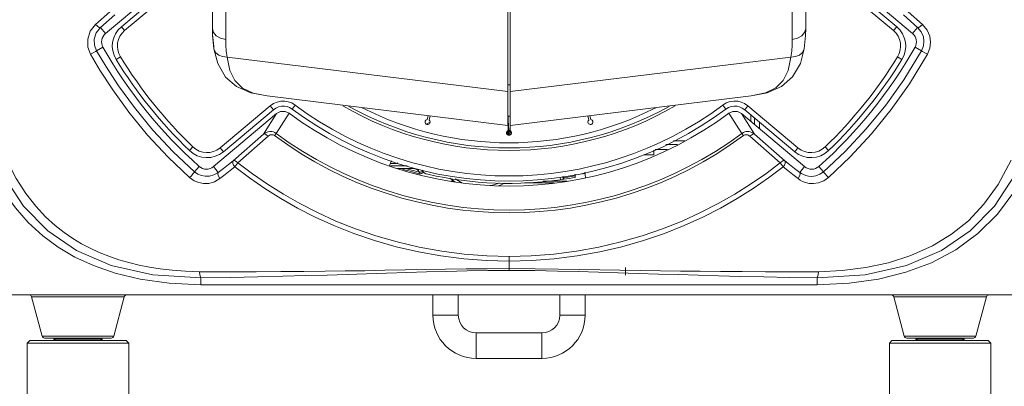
# Model space of a CAD drawing. Header units: millimetres. Extents: x 3925 to 5043, y -86 to 778.
# Tile 62 of 164: x 4401 to 4449, y 248 to 266. Entities that reach past the tile are written whole.
import ezdxf

# ---------------------------------------------------------------- set-up
doc = ezdxf.new("R2010")
doc.units = ezdxf.units.MM
doc.header["$LTSCALE"] = 46.255
doc.header["$PDMODE"] = 3
doc.header["$PDSIZE"] = 1
doc.layers.get('Defpoints').update_dxf_attribs({"linetype": 'CONTINUOUS'})
for name, color, linetype in [('140-154101-01_RIGGDXF_DIMENSION', 7, 'CONTINUOUS'), ('H30-BOTTOM-CDXF_CONTINUOUS_LINE', 7, 'CONTINUOUS'), ('H30-RUBBER-MDXF_CONTINUOUS_LINE', 7, 'CONTINUOUS'), ('H30-U-RING_DDXF_CONTINUOUS_LINE', 7, 'CONTINUOUS'), ('H30_CEILING_DXF_CONTINUOUS_LINE', 7, 'CONTINUOUS'), ('H30K-FRONT-CDXF_CONTINUOUS_LINE', 7, 'CONTINUOUS'), ('H60-BUTTON-DDXF_CONTINUOUS_LINE', 7, 'CONTINUOUS'), ('H60-FF-LENS-DXF_CONTINUOUS_LINE', 7, 'CONTINUOUS'), ('H60-LENS-LOCDXF_CONTINUOUS_LINE', 7, 'CONTINUOUS'), ('H60-LSM-GUIDDXF_CONTINUOUS_LINE', 7, 'CONTINUOUS'), ('H60-LSM-H-TADXF_CONTINUOUS_LINE', 7, 'CONTINUOUS'), ('LSM-BS-BASE-DXF_CONTINUOUS_LINE', 7, 'CONTINUOUS'), ('PJ-LENS-FUJIDXF_CONTINUOUS_LINE', 7, 'CONTINUOUS'), ('SPACER-RIGGIDXF_CONTINUOUS_LINE', 7, 'CONTINUOUS')]:
    doc.layers.add(name, color=color, linetype=linetype)
doc.styles.add('SLDTEXTSTYLE0', font='arialbd.ttf', dxfattribs={"height": 5.5})
doc.dimstyles.new('SLDDIMSTYLE2', dxfattribs={"dimtxt": 5.650301, "dimasz": 4.572, "dimexe": 0, "dimexo": 0.0625, "dimgap": 1.412575, "dimtad": 0, "dimtih": 1, "dimtoh": 1, "dimlfac": 3.5, "dimrnd": 1e-09, "dimzin": 4, "dimdsep": 46, "dimtxsty": 'SLDTEXTSTYLE0', "dimsah": 1, "dimcen": 0.09, "dimadec": 0, "dimazin": 1, "dimtol": 1, "dimtp": 0.5, "dimtm": 0.5, "dimtfac": 1, "dimtdec": 1, "dimtofl": 0, "dimtmove": 0, "dimatfit": 3, "dimfxl": 1, "dimfrac": 2, "dimtolj": 1, "dimarcsym": 0})

# ---------------------------------------------------------------- blocks, each defined once
blk = doc.blocks.new('*D67')
at = {"layer": '140-154101-01_RIGGDXF_DIMENSION', "color": 0, "linetype": 'Continuous', "lineweight": -2}
for p, q in [((4333.471, 263.891), (4333.471, 182.314)), ((4357.846, 258.613), (4357.846, 182.314)), ((4337.471, 182.314), (4353.846, 182.314)), ((4357.846, 182.314), (4405.313, 182.314))]:
    blk.add_line(p, q, dxfattribs=at)
at = {"layer": '140-154101-01_RIGGDXF_DIMENSION', "color": 0, "linetype": 'Continuous'}
for points in [[(4337.471, 182.981), (4337.471, 181.647), (4333.471, 182.314)], [(4353.846, 182.981), (4353.846, 181.647), (4357.846, 182.314)]]:
    blk.add_solid(points, dxfattribs=at)
at = {"layer": 'Defpoints', "color": 0, "linetype": 'Continuous'}
for p in [(4333.471, 263.954), (4357.846, 258.675), (4357.846, 182.314)]:
    blk.add_point(p, dxfattribs=at)
at = {"layer": '140-154101-01_RIGGDXF_DIMENSION', "color": 0, "linetype": 'Continuous', "insert": (4383.579, 187.263), "char_height": 5.5, "attachment_point": 5, "style": 'SLDTEXTSTYLE0'}
blk.add_mtext('\\A1;97.50 [3.84]', dxfattribs=at)
blk = doc.blocks.new('*D68')
at = {"layer": '140-154101-01_RIGGDXF_DIMENSION', "color": 0, "linetype": 'Continuous', "lineweight": -2}
for p, q in [((4515.971, 263.891), (4515.971, 182.833)), ((4491.596, 258.613), (4491.596, 182.833)), ((4491.596, 182.833), (4444.128, 182.833)), ((4511.971, 182.833), (4495.596, 182.833))]:
    blk.add_line(p, q, dxfattribs=at)
at = {"layer": '140-154101-01_RIGGDXF_DIMENSION', "color": 0, "linetype": 'Continuous'}
for points in [[(4495.596, 183.5), (4495.596, 182.167), (4491.596, 182.833)], [(4511.971, 183.5), (4511.971, 182.167), (4515.971, 182.833)]]:
    blk.add_solid(points, dxfattribs=at)
at = {"layer": 'Defpoints', "color": 0, "linetype": 'Continuous'}
for p in [(4515.971, 263.954), (4491.596, 258.675), (4491.596, 182.833)]:
    blk.add_point(p, dxfattribs=at)
at = {"layer": '140-154101-01_RIGGDXF_DIMENSION', "color": 0, "linetype": 'Continuous', "insert": (4465.862, 187.782), "char_height": 5.5, "attachment_point": 5, "style": 'SLDTEXTSTYLE0'}
blk.add_mtext('\\A1;97.50 [3.84]', dxfattribs=at)

msp = doc.modelspace()

# ---------------------------------------------------------------- linework, layer by layer
at = {"layer": 'H30-BOTTOM-CDXF_CONTINUOUS_LINE', "color": 7, "linetype": 'Continuous', "lineweight": 0}
for p, q in [((4430.4706, 253.4287), (4430.4706, 253.0537)), ((4390.4214, 252.0787), (4459.0198, 252.0787)), ((4405.7543, 251.986), (4401.187, 251.986)), ((4401.7067, 250.0463), (4401.187, 251.986)), ((4405.2345, 250.0463), (4405.7543, 251.986)), ((4448.2543, 251.986), (4443.687, 251.986)), ((4444.2067, 250.0463), (4443.687, 251.986)), ((4447.7345, 250.0463), (4448.2543, 251.986)), ((4405.2345, 250.0463), (4401.7067, 250.0463)), ((4447.7345, 250.0463), (4444.2067, 250.0463)), ((4405.1138, 249.9537), (4401.8274, 249.9537)), ((4447.6138, 249.9537), (4444.3274, 249.9537))]:
    msp.add_line(p, q, dxfattribs=at)
for centre, start, end in [((4401.0662, 251.9537), 15.00001, 90), ((4405.875, 251.9537), 90, 164.99999), ((4443.5662, 251.9537), 15.00001, 90), ((4448.375, 251.9537), 90, 164.99999), ((4401.8274, 250.0787), 195.00001, 270), ((4405.1138, 250.0787), 270, 344.99999), ((4444.3274, 250.0787), 195.00001, 270), ((4447.6138, 250.0787), 270, 344.99999)]:
    msp.add_arc(centre, 0.125, start, end, dxfattribs=at)
at = {"layer": 'H30-RUBBER-MDXF_CONTINUOUS_LINE', "color": 7, "linetype": 'Continuous', "lineweight": 0}
for p, q in [((4405.6105, 265.3059), (4408.1666, 267.4507)), ((4441.2746, 267.4507), (4443.8307, 265.3059)), ((4405.7712, 265.1144), (4408.3273, 267.2592)), ((4441.1139, 267.2592), (4443.67, 265.1144)), ((4405.6105, 265.3059), (4405.7712, 265.1144)), ((4443.8307, 265.3059), (4443.67, 265.1144)), ((4405.3485, 263.6947), (4405.5616, 263.8254)), ((4444.0927, 263.6947), (4443.8796, 263.8254)), ((4412.9426, 261.4019), (4410.4765, 259.3326)), ((4413.1033, 261.2104), (4410.6372, 259.1411)), ((4413.1033, 261.2104), (4412.9426, 261.4019)), ((4414.0344, 261.2406), (4414.1838, 261.4411)), ((4435.4068, 261.2406), (4435.2574, 261.4411)), ((4436.3379, 261.2104), (4436.4986, 261.4019)), ((4438.804, 259.1411), (4436.3379, 261.2104)), ((4438.9647, 259.3326), (4436.4986, 261.4019)), ((4420.7404, 260.9174), (4420.6903, 260.7305)), ((4420.7869, 260.7047), (4420.8406, 260.9051)), ((4424.6706, 260.892), (4424.6706, 260.1934)), ((4424.7706, 260.1934), (4424.7706, 260.892)), ((4428.6006, 260.9051), (4428.6543, 260.7047)), ((4428.7509, 260.7305), (4428.7008, 260.9174)), ((4408.9672, 259.1976), (4409.1405, 259.3778)), ((4410.6372, 259.1411), (4410.4765, 259.3326)), ((4438.804, 259.1411), (4438.9647, 259.3326)), ((4440.474, 259.1976), (4440.3007, 259.3778))]:
    msp.add_line(p, q, dxfattribs=at)
for points in [[(4414.1838, 261.4411), (4414.0087, 261.5455), (4413.8388, 261.6063), (4413.6626, 261.6351), (4413.477, 261.6314), (4413.2876, 261.5914), (4413.1056, 261.5136), (4412.9426, 261.4019)], [(4436.4986, 261.4019), (4436.3306, 261.5163), (4436.1663, 261.5873), (4435.9948, 261.6275), (4435.8112, 261.6369), (4435.6202, 261.6108), (4435.4327, 261.5456), (4435.2574, 261.4411)], [(4414.0344, 261.2406), (4413.9033, 261.3188), (4413.7763, 261.3643), (4413.6447, 261.3858), (4413.5049, 261.383), (4413.3627, 261.353), (4413.2261, 261.2945), (4413.1033, 261.2104)], [(4436.3379, 261.2104), (4436.2114, 261.2965), (4436.0879, 261.3499), (4435.9594, 261.38), (4435.8211, 261.3871), (4435.6782, 261.3676), (4435.538, 261.3188), (4435.4068, 261.2406)]]:
    msp.add_lwpolyline(points, dxfattribs=at)
for centre, radius, start, end in [((4406.414, 264.3483), 1.25, 130, 211.52743), ((4406.414, 264.3483), 1, 130, 211.52743), ((4443.0272, 264.3483), 1, 328.47257, 50), ((4443.0272, 264.3483), 1.25, 328.47257, 50), ((4424.7206, 275.5787), 22.7268, 211.52743, 226.11903), ((4424.7206, 275.5787), 22.4768, 211.52743, 226.11903), ((4424.7206, 275.5787), 22.4768, 313.88097, 328.47257), ((4424.7206, 275.5787), 22.7268, 313.88097, 328.47257), ((4424.7206, 275.5787), 17.8822, 233.30267, 306.69733), ((4424.7206, 275.5787), 17.6322, 233.30267, 306.69733), ((4424.7206, 275.5787), 16.375, 239.95901, 300.041), ((4424.7206, 275.5787), 16.25, 240.94609, 299.05393), ((4424.7206, 275.5787), 16, 243.09384, 296.90612), ((4420.7089, 260.6069), 0.125, 98.57818, 51.42182), ((4428.7323, 260.6069), 0.125, 128.57818, 81.42182), ((4424.7206, 260.0788), 0.125, 113.57818, 66.42182), ((4409.8337, 260.0986), 1, 226.11903, 310), ((4439.6075, 260.0986), 1, 230, 313.88097), ((4409.8337, 260.0986), 1.25, 226.11903, 310), ((4439.6075, 260.0986), 1.25, 230, 313.88097)]:
    msp.add_arc(centre, radius, start, end, dxfattribs=at)
at = {"layer": 'H30-U-RING_DDXF_CONTINUOUS_LINE', "color": 7, "linetype": 'Continuous', "lineweight": 0}
for p, q in [((4420.9706, 252.0787), (4420.9706, 251.0787)), ((4422.2206, 252.0787), (4422.2206, 251.0787)), ((4427.2206, 251.0787), (4427.2206, 252.0787)), ((4428.4706, 251.0787), (4428.4706, 252.0787)), ((4422.2206, 251.0787), (4420.9706, 251.0787)), ((4427.2206, 251.0787), (4428.4706, 251.0787)), ((4423.0956, 250.2037), (4426.3456, 250.2037)), ((4423.0956, 250.2037), (4423.0956, 248.9537)), ((4426.3456, 250.2037), (4426.3456, 248.9537)), ((4423.0956, 248.9537), (4426.3456, 248.9537))]:
    msp.add_line(p, q, dxfattribs=at)
for centre, radius, start, end in [((4423.0956, 251.0787), 2.125, 180, 270), ((4423.0956, 251.0787), 0.875, 180, 270), ((4426.3456, 251.0787), 2.125, 270, 0), ((4426.3456, 251.0787), 0.875, 270, 0)]:
    msp.add_arc(centre, radius, start, end, dxfattribs=at)
at = {"layer": 'H30_CEILING_DXF_CONTINUOUS_LINE', "color": 7, "linetype": 'Continuous', "lineweight": 0}
for p, q in [((4402.2831, 249.9037), (4402.2831, 249.9537)), ((4402.3581, 249.8287), (4402.2831, 249.9037)), ((4404.6581, 249.9037), (4402.2831, 249.9037)), ((4404.5831, 249.8287), (4404.6581, 249.9037)), ((4404.6581, 249.9037), (4404.6581, 249.9537)), ((4444.7831, 249.9037), (4444.7831, 249.9537)), ((4447.1581, 249.9037), (4444.7831, 249.9037)), ((4444.8581, 249.8287), (4444.7831, 249.9037)), ((4447.0831, 249.8287), (4447.1581, 249.9037)), ((4447.1581, 249.9037), (4447.1581, 249.9537))]:
    msp.add_line(p, q, dxfattribs=at)
at = {"layer": 'H30K-FRONT-CDXF_CONTINUOUS_LINE', "color": 7, "linetype": 'Continuous', "lineweight": 0}
for p, q in [((4404.8273, 264.975), (4408.0059, 267.6422)), ((4441.4353, 267.6422), (4444.6139, 264.975)), ((4404.3395, 265.4188), (4405.0382, 266.0356)), ((4444.403, 266.0356), (4445.1017, 265.4188)), ((4404.5789, 265.271), (4405.2818, 265.8852)), ((4444.1594, 265.8852), (4444.8623, 265.271)), ((4404.8273, 264.975), (4404.5789, 265.271)), ((4444.6139, 264.975), (4444.8623, 265.271)), ((4404.7041, 264.2971), (4404.3848, 264.1172)), ((4444.7371, 264.2971), (4445.0564, 264.1172)), ((4413.264, 261.0189), (4410.1495, 258.4055)), ((4413.264, 261.0189), (4412.6162, 260.0117)), ((4413.885, 261.0402), (4413.2425, 260.0451)), ((4436.1987, 260.0451), (4435.5562, 261.0402)), ((4439.2917, 258.4055), (4436.1772, 261.0189)), ((4436.825, 260.0117), (4436.1772, 261.0189)), ((4412.6162, 260.0117), (4411.1263, 258.6968)), ((4412.8426, 259.9074), (4411.3538, 258.5909)), ((4413.1611, 259.9348), (4413.2425, 260.0451)), ((4436.2802, 259.9348), (4436.1987, 260.0451)), ((4438.0874, 258.5909), (4436.5986, 259.9074)), ((4438.3149, 258.6968), (4436.825, 260.0117)), ((4409.4442, 258.4158), (4409.2136, 258.1566)), ((4410.1495, 258.4055), (4410.3893, 258.1196)), ((4438.1384, 258.5251), (4438.0869, 258.5915)), ((4438.2407, 258.3939), (4438.1384, 258.5251)), ((4439.2917, 258.4055), (4439.0519, 258.1196)), ((4439.997, 258.4158), (4440.2276, 258.1566)), ((4449.6097, 257.1483), (4448.7995, 256.0641)), ((4448.7995, 256.0641), (4447.8376, 255.1051)), ((4447.8376, 255.1051), (4446.7421, 254.3017)), ((4403.3137, 253.949), (4402.495, 254.4326)), ((4424.7207, 253.7427), (4424.7207, 253.983)), ((4424.722, 253.3753), (4424.7207, 253.7427)), ((4424.722, 253.2848), (4424.722, 253.3753)), ((4406.5441, 252.8554), (4405.2979, 253.1532)), ((4409.5331, 252.5882), (4409.5326, 252.916)), ((4439.9103, 252.5787), (4439.9086, 252.916)), ((4444.2841, 253.1951), (4442.9361, 252.8626)), ((4407.9592, 252.6581), (4406.5441, 252.8554)), ((4409.5332, 252.5787), (4407.9592, 252.6581)), ((4409.5332, 252.5787), (4409.5331, 252.5882)), ((4439.9103, 252.5787), (4409.5332, 252.5787))]:
    msp.add_line(p, q, dxfattribs=at)
for points in [[(4404.0929, 263.9442), (4403.9627, 264.2958), (4403.9504, 264.6906), (4404.0775, 265.0862), (4404.3395, 265.4188)], [(4404.3848, 264.1172), (4404.2826, 264.3912), (4404.2729, 264.6994), (4404.3726, 265.0093), (4404.5789, 265.271)], [(4404.3395, 265.4188), (4404.4307, 265.3275), (4404.5186, 265.2733), (4404.5789, 265.271)], [(4445.1017, 265.4188), (4445.0105, 265.3275), (4444.9226, 265.2733), (4444.8623, 265.271)], [(4444.8623, 265.271), (4445.046, 265.0494), (4445.1454, 264.8138), (4445.1768, 264.5849), (4445.1505, 264.3549), (4445.0564, 264.1172)], [(4445.1017, 265.4188), (4445.335, 265.1372), (4445.4615, 264.8367), (4445.5016, 264.5441), (4445.4682, 264.2492), (4445.3483, 263.9442)], [(4404.0929, 263.9442), (4404.2273, 264.02), (4404.3388, 264.086), (4404.3848, 264.1172)], [(4409.2136, 258.1566), (4408.1654, 259.1424), (4407.1654, 260.2084), (4406.2511, 261.3141), (4405.4651, 262.3892), (4404.8371, 263.3523), (4404.3848, 264.1172)], [(4445.0564, 264.1172), (4444.1765, 262.6854), (4443.2905, 261.4444), (4442.3294, 260.2696), (4441.294, 259.1607), (4440.2276, 258.1566)], [(4445.3483, 263.9442), (4445.2139, 264.02), (4445.1024, 264.086), (4445.0564, 264.1172)], [(4408.9771, 257.8675), (4407.916, 258.8754), (4406.9042, 259.9638), (4405.9794, 261.0911), (4405.1848, 262.1861), (4404.5499, 263.1663), (4404.0929, 263.9442)], [(4445.3483, 263.9442), (4444.4591, 262.4876), (4443.5633, 261.2239), (4442.5913, 260.0262), (4441.5437, 258.8941), (4440.4641, 257.8675)], [(4413.264, 261.0189), (4413.4632, 261.1218), (4413.6845, 261.1288), (4413.885, 261.0402)], [(4435.5562, 261.0402), (4435.7567, 261.1288), (4435.978, 261.1218), (4436.1772, 261.0189)], [(4413.2425, 260.0451), (4413.1818, 260.0832), (4413.1081, 260.1145), (4413.0216, 260.1344), (4412.9253, 260.138), (4412.8229, 260.1212), (4412.718, 260.0804), (4412.6162, 260.0117)], [(4412.8426, 259.9074), (4412.7566, 259.9804), (4412.6752, 260.018), (4412.6162, 260.0117)], [(4413.1611, 259.9348), (4413.1308, 259.9536), (4413.0938, 259.9687), (4413.0502, 259.9777), (4413.0014, 259.978), (4412.9491, 259.9676), (4412.8953, 259.9447), (4412.8426, 259.9074)], [(4436.825, 260.0117), (4436.7626, 260.0578), (4436.6896, 260.0963), (4436.6122, 260.1228), (4436.5389, 260.1361), (4436.472, 260.1386), (4436.4085, 260.1327), (4436.344, 260.1179), (4436.2748, 260.0909), (4436.1987, 260.0451)], [(4436.5986, 259.9074), (4436.5663, 259.9323), (4436.5287, 259.9535), (4436.489, 259.9686), (4436.4515, 259.9766), (4436.4176, 259.979), (4436.3854, 259.977), (4436.3529, 259.9703), (4436.3181, 259.9574), (4436.2802, 259.9348)], [(4436.5986, 259.9074), (4436.6846, 259.9804), (4436.766, 260.018), (4436.825, 260.0117)], [(4409.4688, 253.2261), (4408.764, 253.2503), (4408.1177, 253.2989), (4407.5282, 253.3673), (4406.9888, 253.4519), (4406.4814, 253.5525), (4405.985, 253.6726), (4405.4879, 253.8165), (4404.9941, 253.9854), (4404.5174, 254.176), (4404.0681, 254.3833), (4403.642, 254.6078), (4403.2228, 254.8586), (4402.792, 255.1527), (4402.3394, 255.5084), (4401.868, 255.9387), (4401.3859, 256.4561), (4400.9004, 257.0792), (4400.4216, 257.8292), (4399.9604, 258.7256)], [(4449.4744, 258.7256), (4448.8422, 257.5329), (4448.1319, 256.5474), (4447.3657, 255.7404), (4446.5321, 255.0689), (4445.5903, 254.4943), (4444.5356, 254.0187), (4443.429, 253.6651), (4442.3029, 253.4263), (4441.1383, 253.2825), (4439.9721, 253.2261)], [(4411.1263, 258.6968), (4410.8929, 258.5143), (4410.6472, 258.3218), (4410.3893, 258.1196)], [(4411.2007, 258.3942), (4410.9696, 258.2112), (4410.7268, 258.0187), (4410.472, 257.8166)], [(4411.2003, 258.3937), (4411.1399, 258.4754), (4411.1043, 258.5632), (4411.0994, 258.6417), (4411.1262, 258.6967)], [(4411.3539, 258.591), (4411.2678, 258.664), (4411.1852, 258.7024), (4411.1262, 258.6967)], [(4411.3539, 258.591), (4411.3023, 258.5252), (4411.2488, 258.4567), (4411.2003, 258.3937)], [(4424.7207, 253.7427), (4423.616, 253.771), (4422.4927, 253.857), (4421.3657, 254.0009), (4420.2504, 254.2012), (4419.1536, 254.4562), (4418.0866, 254.7622), (4417.0639, 255.112), (4416.0924, 255.4985), (4415.1717, 255.9167), (4414.2983, 256.363), (4413.4684, 256.8349), (4412.6782, 257.331), (4411.9235, 257.8507), (4411.2007, 258.3942)], [(4424.7208, 253.983), (4423.6282, 254.0111), (4422.5171, 254.0966), (4421.4021, 254.2397), (4420.299, 254.4387), (4419.2145, 254.6918), (4418.1596, 254.9954), (4417.1485, 255.3423), (4416.1884, 255.7252), (4415.2784, 256.1393), (4414.4153, 256.5812), (4413.5952, 257.0483), (4412.8142, 257.5391), (4412.0684, 258.0532), (4411.3538, 258.5909)], [(4438.2405, 258.3942), (4437.5175, 257.8505), (4436.7629, 257.3309), (4435.9727, 256.8348), (4435.1429, 256.3629), (4434.2695, 255.9167), (4433.3488, 255.4985), (4432.3775, 255.1121), (4431.3549, 254.7623), (4430.288, 254.4563), (4429.1914, 254.2013), (4428.0761, 254.001), (4426.9515, 253.8573), (4425.8291, 253.7712), (4424.7207, 253.7427)], [(4438.0874, 258.5909), (4437.3726, 258.0531), (4436.6268, 257.539), (4435.8459, 257.0482), (4435.0259, 256.5811), (4434.1628, 256.1393), (4433.2529, 255.7252), (4432.2928, 255.3423), (4431.2819, 254.9955), (4430.2271, 254.692), (4429.1427, 254.4388), (4428.0396, 254.2398), (4426.9272, 254.0969), (4425.8169, 254.0113), (4424.7208, 253.983)], [(4438.0869, 258.5915), (4438.1723, 258.6656), (4438.2551, 258.7038), (4438.3149, 258.6967)], [(4438.9692, 257.8166), (4438.7144, 258.0188), (4438.4715, 258.2113), (4438.2405, 258.3942)], [(4438.2407, 258.3939), (4438.2997, 258.4767), (4438.3352, 258.5643), (4438.3402, 258.6427), (4438.3149, 258.6967)], [(4439.0519, 258.1196), (4438.794, 258.3219), (4438.5482, 258.5143), (4438.3149, 258.6968)], [(4399.772, 258.0152), (4400.7821, 256.4613), (4401.9825, 255.2334), (4403.3937, 254.2727), (4405.1082, 253.5381), (4407.1548, 253.0708), (4409.5326, 252.9162)], [(4408.9771, 257.8675), (4409.0593, 257.9571), (4409.1385, 258.05), (4409.1947, 258.1226), (4409.2136, 258.1566)], [(4410.472, 257.8166), (4410.2024, 257.6572), (4409.9245, 257.58), (4409.6592, 257.5722), (4409.4217, 257.6178), (4409.1999, 257.7106), (4408.9771, 257.8675)], [(4410.3893, 258.1196), (4410.1746, 257.9959), (4409.955, 257.936), (4409.7465, 257.9298), (4409.5606, 257.9647), (4409.3874, 258.0359), (4409.2136, 258.1566)], [(4410.472, 257.8166), (4410.3945, 257.9291), (4410.3639, 258.0414), (4410.3893, 258.1196)], [(4438.9692, 257.8166), (4439.0467, 257.9291), (4439.0773, 258.0414), (4439.0519, 258.1196)], [(4440.4641, 257.8675), (4440.2338, 257.7065), (4439.9752, 257.6054), (4439.7298, 257.5689), (4439.5179, 257.5799), (4439.3404, 257.6201), (4439.193, 257.6775), (4439.0709, 257.7445), (4438.9692, 257.8166)], [(4440.2276, 258.1566), (4440.048, 258.0328), (4439.846, 257.9552), (4439.6537, 257.9273), (4439.4871, 257.9359), (4439.347, 257.9671), (4439.2303, 258.0117), (4439.1331, 258.0636), (4439.0519, 258.1196)], [(4439.9086, 252.9162), (4442.2758, 253.0694), (4444.3212, 253.5341), (4446.0421, 254.2699), (4447.4604, 255.2341), (4448.6606, 256.4639), (4449.6678, 258.0151)], [(4440.4641, 257.8675), (4440.3819, 257.9571), (4440.3027, 258.05), (4440.2465, 258.1226), (4440.2276, 258.1566)], [(4401.0235, 255.6487), (4400.3862, 256.3722), (4399.8315, 257.1483)], [(4402.495, 254.4326), (4401.7328, 254.9971), (4401.0235, 255.6487)], [(4405.2979, 253.1532), (4404.2313, 253.5237), (4403.3137, 253.949)], [(4446.7421, 254.3017), (4445.5498, 253.6686), (4444.2841, 253.1951)], [(4424.722, 253.3753), (4423.6462, 253.3717), (4422.6082, 253.362), (4421.5855, 253.3477), (4420.5861, 253.3307), (4419.5953, 253.3122), (4418.599, 253.2936), (4417.6087, 253.276), (4416.6422, 253.2608), (4415.6585, 253.2478), (4414.6079, 253.237), (4413.4776, 253.229), (4412.2503, 253.2244), (4410.9145, 253.2234), (4409.4688, 253.2261)], [(4439.9721, 253.2261), (4438.6196, 253.2235), (4437.3723, 253.224), (4436.2206, 253.2277), (4435.1457, 253.2344), (4434.1413, 253.2437), (4433.1711, 253.2556), (4432.1836, 253.2703), (4431.1825, 253.2874), (4430.1899, 253.3057), (4429.1974, 253.3244), (4428.193, 253.3422), (4427.1504, 253.358), (4426.0137, 253.3701), (4424.722, 253.3753)], [(4409.5325, 252.9162), (4409.5081, 252.9689), (4409.4865, 253.0756), (4409.4635, 253.2261)], [(4424.722, 253.2848), (4423.6683, 253.2794), (4422.6493, 253.2648), (4421.6427, 253.243), (4420.6562, 253.2164), (4419.6753, 253.1867), (4418.6862, 253.155), (4417.7003, 253.123), (4416.736, 253.0921), (4415.7527, 253.0619), (4414.7005, 253.0314), (4413.5667, 253.0012), (4412.3343, 252.9715), (4410.9917, 252.9429), (4409.5326, 252.916)], [(4439.9086, 252.916), (4438.5429, 252.941), (4437.2892, 252.9674), (4436.1324, 252.9947), (4435.0539, 253.0228), (4434.0475, 253.0513), (4433.0769, 253.0805), (4432.0909, 253.1117), (4431.0935, 253.144), (4430.1071, 253.1759), (4429.1236, 253.2065), (4428.1311, 253.2345), (4427.104, 253.2587), (4425.9875, 253.2771), (4424.722, 253.2848)], [(4439.9086, 252.916), (4439.9349, 252.9686), (4439.9587, 253.0754), (4439.9777, 253.2261)], [(4442.9361, 252.8626), (4441.4877, 252.6589), (4439.9103, 252.5787)]]:
    msp.add_lwpolyline(points, dxfattribs=at)
for centre, radius, start, end in [((4405.1739, 264.5619), 0.5393, 130, 209.40626), ((4444.2673, 264.5619), 0.5393, 330.59374, 50), ((4424.7206, 275.5787), 22.9768, 209.40626, 228.32841), ((4424.7206, 275.5787), 22.9768, 311.67159, 330.59374), ((4424.7206, 275.5787), 18.1322, 233.30267, 306.69733), ((4424.7206, 275.5787), 19.4513, 233.53863, 306.46137), ((4424.7206, 275.5787), 19.3142, 233.53863, 306.46137), ((4409.8028, 258.8186), 0.5393, 228.32841, 310), ((4439.6384, 258.8186), 0.5393, 230, 311.67159)]:
    msp.add_arc(centre, radius, start, end, dxfattribs=at)
at = {"layer": 'H60-BUTTON-DDXF_CONTINUOUS_LINE', "color": 7, "linetype": 'Continuous', "lineweight": 0}
msp.add_line((4419.0806, 258.5537), (4418.8668, 258.5537), dxfattribs=at)
msp.add_arc((4419.0806, 258.9287), 0.375, 270, 296.2738, dxfattribs=at)
at = {"layer": 'H60-FF-LENS-DXF_CONTINUOUS_LINE', "color": 7, "linetype": 'Continuous', "lineweight": 0}
for p, q in [((4424.6538, 260.1808), (4424.6611, 259.9702)), ((4424.691, 260.5461), (4424.708, 260.0583)), ((4424.6313, 259.9944), (4424.6255, 260.1599)), ((4427.2443, 257.8895), (4427.2638, 257.7593)), ((4427.367, 257.9134), (4427.3873, 257.7773)), ((4427.3873, 257.7773), (4427.4168, 257.7818)), ((4427.415, 257.9227), (4427.4191, 257.8618)), ((4427.982, 258.033), (4427.987, 257.9579))]:
    msp.add_line(p, q, dxfattribs=at)
for points in [[(4424.708, 260.0583), (4424.691, 259.9922), (4424.6854, 259.9619)], [(4427.4168, 257.7818), (4427.4211, 257.8028), (4427.4191, 257.8618)], [(4427.987, 257.9579), (4427.8082, 257.9256), (4427.6193, 257.8935), (4427.4191, 257.8618)], [(4427.987, 257.9579), (4427.989, 257.8984), (4427.9847, 257.8771)]]:
    msp.add_lwpolyline(points, dxfattribs=at)
for centre, radius, start, end in [((4424.4928, 260.5392), 0.1983, 2, 25.55836), ((4425.6071, 259.7925), 0.9218, 154.35297, 169.61317), ((4425.6071, 259.7925), 0.9375, 154.3391, 163.53125), ((4420.8248, 258.5178), 0.5, 214.82278, 257.13725), ((4424.7206, 275.5787), 18, 257.13725, 278.51976), ((4424.7206, 275.5787), 18, 278.61458, 280.44786)]:
    msp.add_arc(centre, radius, start, end, dxfattribs=at)
at = {"layer": 'H60-LENS-LOCDXF_CONTINUOUS_LINE', "color": 7, "linetype": 'Continuous', "lineweight": 0}
msp.add_line((4420.8336, 260.6042), (4420.6594, 260.4953), dxfattribs=at)
msp.add_arc((4425.6059, 259.7935), 0.875, 155.0969, 168.97606, dxfattribs=at)
at = {"layer": 'H60-LSM-GUIDDXF_CONTINUOUS_LINE', "color": 7, "linetype": 'Continuous', "lineweight": 0}
for p, q in [((4436.6373, 260.9592), (4436.6373, 260.6328)), ((4436.8188, 260.8069), (4436.8188, 260.4805)), ((4437.0684, 260.5974), (4437.0684, 260.2711)), ((4431.8619, 259.211), (4431.8619, 258.9809)), ((4432.5302, 259.2445), (4431.9316, 259.2445)), ((4433.0268, 259.4942), (4432.4507, 259.4942)), ((4433.3879, 259.6757), (4432.828, 259.6757)), ((4431.8619, 258.9809), (4431.3652, 258.981)), ((4418.8308, 258.4591), (4418.9225, 258.7002)), ((4428.4593, 258.1259), (4428.4987, 257.871))]:
    msp.add_line(p, q, dxfattribs=at)
at = {"layer": 'H60-LSM-H-TADXF_CONTINUOUS_LINE', "color": 7, "linetype": 'Continuous', "lineweight": 0}
for p, q in [((4420.0739, 258.2915), (4419.9906, 258.3144)), ((4420.2098, 258.2563), (4420.0739, 258.2915)), ((4420.3082, 258.1305), (4420.2098, 258.2563)), ((4420.3082, 258.1305), (4420.2898, 258.0578)), ((4421.8492, 257.6897), (4422.0217, 257.6897)), ((4425.4767, 257.6148), (4426.9514, 257.6148)), ((4426.4036, 257.6897), (4427.5922, 257.6897))]:
    msp.add_line(p, q, dxfattribs=at)
for points in [[(4420.2053, 258.277), (4420.205, 258.271), (4420.2098, 258.2563)], [(4420.2822, 258.262), (4420.2631, 258.2543), (4420.2098, 258.2563)], [(4420.2898, 258.0578), (4420.3145, 258.0532), (4420.3411, 258.0517), (4420.3699, 258.0541), (4420.4008, 258.0616), (4420.4327, 258.0751), (4420.4628, 258.0948), (4420.489, 258.1197), (4420.5051, 258.1418)], [(4420.3082, 258.1305), (4420.3236, 258.1276), (4420.3402, 258.1267), (4420.3583, 258.1281), (4420.3776, 258.1328), (4420.3975, 258.1412), (4420.4164, 258.1535), (4420.4327, 258.1691), (4420.446, 258.1873), (4420.4476, 258.1906)], [(4428.4645, 258.0924), (4428.4402, 258.0751), (4428.4074, 258.0596), (4428.3728, 258.0503), (4428.3388, 258.0474)]]:
    msp.add_lwpolyline(points, dxfattribs=at)
for radius, start in [(18.0724, 252.88867), (17.9975, 253.70715)]:
    msp.add_arc((4424.7206, 275.5787), radius, start, 255.80811, dxfattribs=at)
at = {"layer": 'LSM-BS-BASE-DXF_CONTINUOUS_LINE', "color": 7, "linetype": 'Continuous', "lineweight": 0}
for p, q in [((4418.8789, 258.4416), (4419.7023, 258.4416)), ((4420.0792, 258.3166), (4419.2219, 258.3166))]:
    msp.add_line(p, q, dxfattribs=at)
for radius, start, end in [(2.433, 230.95032, 238.20741), (2.3081, 236.57316, 246.17581), (2.3081, 281.52208, 293.15095), (2.433, 291.50415, 298.78142)]:
    msp.add_arc((4423.3342, 259.7317), radius, start, end, dxfattribs=at)
at = {"layer": 'PJ-LENS-FUJIDXF_CONTINUOUS_LINE', "color": 7, "linetype": 'Continuous', "lineweight": 0}
for p, q in [((4410.0956, 265.2081), (4410.0956, 290.3944)), ((4439.3456, 265.2079), (4439.3456, 290.3944)), ((4424.6581, 260.4364), (4424.6581, 284.5806)), ((4424.7831, 260.4364), (4424.7831, 284.5806)), ((4410.7542, 264.6817), (4410.7542, 279.3562)), ((4438.687, 279.3562), (4438.687, 264.6817)), ((4410.1298, 264.5493), (4410.1726, 264.2184)), ((4410.7618, 264.3908), (4410.7542, 264.6817)), ((4410.1726, 264.2184), (4410.173, 264.3331)), ((4410.1728, 264.2169), (4410.1726, 264.2184)), ((4439.2684, 264.217), (4439.2687, 264.2185)), ((4424.6581, 262.1079), (4410.8223, 263.8068)), ((4410.9619, 263.1528), (4410.8223, 263.8068)), ((4438.6189, 263.8068), (4424.7831, 262.1079)), ((4424.6581, 262.4334), (4424.7831, 262.4334)), ((4412.7897, 261.8936), (4424.6581, 260.4364)), ((4424.7831, 260.4364), (4436.6515, 261.8936)), ((4424.6581, 260.892), (4424.7831, 260.892))]:
    msp.add_line(p, q, dxfattribs=at)
for points in [[(4410.173, 264.3331), (4410.1301, 264.6255), (4410.1043, 264.9173), (4410.0956, 265.2081)], [(4410.7542, 264.6817), (4410.4958, 264.7389), (4410.2839, 264.8566), (4410.1445, 265.0197), (4410.0956, 265.208)], [(4410.0956, 265.208), (4410.1042, 264.8793), (4410.1298, 264.5493)], [(4438.687, 264.6818), (4438.9424, 264.7378), (4439.1514, 264.852), (4439.2944, 265.0156), (4439.3456, 265.2079)], [(4439.2687, 264.2185), (4439.3114, 264.5493), (4439.337, 264.8793), (4439.3456, 265.2079)], [(4438.687, 264.6817), (4438.6793, 264.3908), (4438.6566, 264.099), (4438.6189, 263.8068)], [(4410.1727, 264.2174), (4410.3617, 263.4837), (4410.7439, 262.8234), (4411.2915, 262.3515), (4411.9992, 262.0475), (4412.7897, 261.8936)], [(4410.8223, 263.8068), (4410.6002, 263.8337), (4410.4137, 263.9055), (4410.2695, 264.0188), (4410.1848, 264.1659), (4410.1728, 264.2169)], [(4410.8223, 263.8068), (4410.7846, 264.099), (4410.7618, 264.3908)], [(4436.6514, 261.8936), (4437.4517, 262.0503), (4438.1564, 262.3556), (4438.7021, 262.8292), (4439.0829, 263.4925), (4439.2685, 264.2174)], [(4438.6189, 263.8068), (4438.8419, 263.8339), (4439.0341, 263.9092), (4439.1774, 264.0253), (4439.2581, 264.1712), (4439.2684, 264.217)], [(4438.6189, 263.8068), (4438.476, 263.1429), (4438.2326, 262.6489), (4437.878, 262.2933), (4437.3576, 262.0401), (4436.6509, 261.8936)], [(4412.7903, 261.8936), (4412.1122, 262.031), (4411.5883, 262.2761), (4411.2111, 262.6454), (4410.9619, 263.1528)]]:
    msp.add_lwpolyline(points, dxfattribs=at)
at = {"layer": 'SPACER-RIGGIDXF_CONTINUOUS_LINE', "color": 7, "linetype": 'Continuous', "lineweight": 0}
for p, q in [((4401.0956, 249.8287), (4400.9706, 249.7037)), ((4400.9706, 249.7037), (4405.9706, 249.7037)), ((4400.9706, 246.2037), (4400.9706, 249.7037)), ((4401.0956, 249.8287), (4405.8456, 249.8287)), ((4405.8456, 249.8287), (4405.9706, 249.7037)), ((4405.9706, 246.2037), (4405.9706, 249.7037)), ((4443.5956, 249.8287), (4443.4706, 249.7037)), ((4443.4706, 249.7037), (4448.4706, 249.7037)), ((4443.4706, 246.2037), (4443.4706, 249.7037)), ((4443.5956, 249.8287), (4448.3456, 249.8287)), ((4448.3456, 249.8287), (4448.4706, 249.7037)), ((4448.4706, 246.2037), (4448.4706, 249.7037))]:
    msp.add_line(p, q, dxfattribs=at)

# ---------------------------------------------------------------- dimensions: what is measured, and where the dimension line sits
at = {"layer": '140-154101-01_RIGGDXF_DIMENSION', "color": 2, "linetype": 'Continuous'}
dim = msp.add_linear_dim(base=(4357.8456, 182.3141), p1=(4333.4706, 263.9537), p2=(4357.8456, 258.6752), dimstyle='SLDDIMSTYLE2', override={"dimtxt": 5, "dimasz": 4, "dimtad": 1, "dimtih": 0, "dimtoh": 0, "dimlfac": 4, "dimtol": 0, "dimtp": 0.01, "dimtm": 0.01, "dimtdec": 2, "dimtofl": 1, "dimtzin": 0}, dxfattribs=at)
dim.commit()
dim.dimension.update_dxf_attribs({"geometry": '*D67', "text_midpoint": (4383.5793, 182.3141), "dimtype": 160})
dim = msp.add_linear_dim(base=(4491.5956, 182.8335), p1=(4515.9706, 263.9537), p2=(4491.5956, 258.6752), dimstyle='SLDDIMSTYLE2', override={"dimtxt": 5, "dimasz": 4, "dimtad": 1, "dimtih": 0, "dimtoh": 0, "dimlfac": 4, "dimtol": 0, "dimtp": 0.01, "dimtm": 0.01, "dimtdec": 2, "dimtofl": 1, "dimtzin": 0}, dxfattribs=at)
dim.commit()
dim.dimension.update_dxf_attribs({"geometry": '*D68', "text_midpoint": (4465.8619, 187.782)})

doc.saveas('drawing.dxf')
